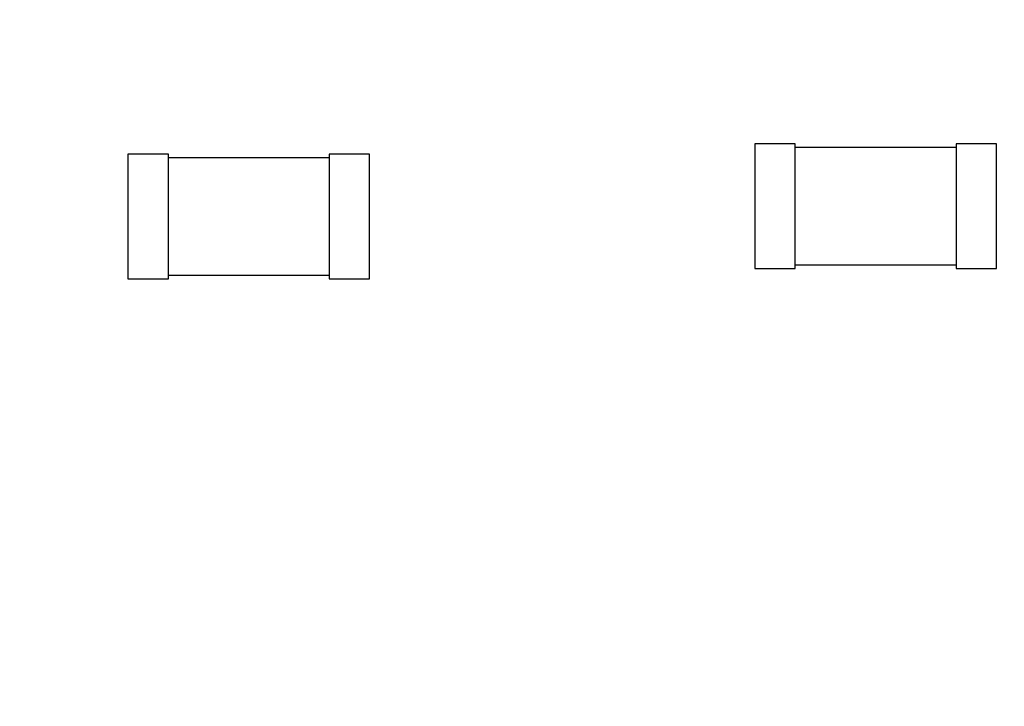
# Model space of a CAD drawing. Header units: inches. Extents: x -36 to 490, y -51 to 98.
# Tile 83 of 153: x 380.04 to 386.75, y 41.99 to 46.66. Entities that reach past the tile are written whole.
import ezdxf

# ---------------------------------------------------------------- set-up
doc = ezdxf.new("R2010")
doc.units = ezdxf.units.IN
doc.header["$LTSCALE"] = 1.21
doc.header["$MEASUREMENT"] = 0
doc.header["$PDMODE"] = 3
doc.header["$PDSIZE"] = 0.3125
doc.layers.get('0').update_dxf_attribs({"linetype": 'CONTINUOUS'})
doc.layers.get('Defpoints').update_dxf_attribs({"linetype": 'CONTINUOUS'})
doc.layers.add('DIM', color=3, linetype='CONTINUOUS')
doc.styles.get("Standard").update_dxf_attribs({"font": 'txt', "width": 0.8})
doc.dimstyles.get("Standard").update_dxf_attribs({"dimtxt": 0.15625, "dimasz": 0.1875, "dimexe": 0.125, "dimexo": 0.0625, "dimgap": 0.09, "dimtad": 0, "dimtih": 1, "dimtoh": 1, "dimzin": 4, "dimdsep": 46, "dimtxsty": 'Standard', "dimblk": '_FILLED', "dimblk1": '_FILLED', "dimblk2": '_FILLED', "dimcen": 0.09, "dimazin": 1, "dimtp": 0.01, "dimtm": 0.01, "dimtfac": 1, "dimtofl": 0, "dimtmove": 0, "dimatfit": 3, "dimldrblk": '_FILLED', "dimfxl": 1, "dimtolj": 1, "dimtzin": 4, "dimarcsym": 0})

# ---------------------------------------------------------------- blocks, each defined once
blk = doc.blocks.new('_FILLED')
at = {"color": 0, "linetype": 'ByBlock'}
blk.add_solid([(0, 0), (-1, 0.1667), (-1, -0.1667)], dxfattribs=at)
blk = doc.blocks.new('*D68')
at = {"layer": 'Defpoints', "color": 0}
for p in [(406.8003, 77.9391), (348.8003, 41.9888), (406.8003, 41.9888)]:
    blk.add_point(p, dxfattribs=at)
at = {"layer": 'DIM', "color": 0, "lineweight": -2}
for p, q in [((348.8003, 42.0513), (348.8003, 78.0641)), ((406.8003, 42.0513), (406.8003, 78.0641)), ((351.3403, 77.9391), (374.0437, 77.9391)), ((404.2603, 77.9391), (381.557, 77.9391))]:
    blk.add_line(p, q, dxfattribs=at)
at = {"layer": 'DIM', "color": 0, "lineweight": -2, "xscale": 2.54, "yscale": 2.54, "zscale": 2.54, "rotation": 180}
blk.add_blockref('_FILLED', (348.8003, 77.9391), dxfattribs=at)
at = {"layer": 'DIM', "color": 0, "lineweight": -2, "xscale": 2.54, "yscale": 2.54, "zscale": 2.54}
blk.add_blockref('_FILLED', (406.8003, 77.9391), dxfattribs=at)
at = {"layer": 'DIM', "color": 0, "insert": (377.8003, 77.9391), "char_height": 2.5, "attachment_point": 5, "line_spacing_factor": 2.5}
blk.add_mtext('\\A1;58.00', dxfattribs=at)

msp = doc.modelspace()

# ---------------------------------------------------------------- linework, layer by layer
at = {"color": 7, "linetype": 'Continuous'}
for p, q in [((385.0547, 45.8192), (385.0547, 44.9692)), ((385.3297, 45.8192), (385.0547, 45.8192)), ((385.3297, 44.9692), (385.3297, 45.8192)), ((386.4263, 45.7942), (385.3297, 45.7942)), ((386.4263, 45.8192), (386.4263, 44.9692)), ((386.7013, 45.8192), (386.4263, 45.8192)), ((386.7013, 44.9692), (386.7013, 45.8192)), ((380.7828, 45.7486), (380.7828, 44.8986)), ((381.0578, 45.7486), (380.7828, 45.7486)), ((381.0578, 44.8986), (381.0578, 45.7486)), ((382.1544, 45.7235), (381.0578, 45.7235)), ((382.1544, 45.7486), (382.1544, 44.8986)), ((382.4294, 45.7486), (382.1544, 45.7486)), ((382.4294, 44.8986), (382.4294, 45.7486)), ((385.0547, 44.9692), (385.3297, 44.9692)), ((385.3297, 44.9942), (386.4263, 44.9942)), ((386.4263, 44.9692), (386.7013, 44.9692)), ((380.7828, 44.8986), (381.0578, 44.8986)), ((381.0578, 44.9236), (382.1544, 44.9236)), ((382.1544, 44.8986), (382.4294, 44.8986))]:
    msp.add_line(p, q, dxfattribs=at)

# ---------------------------------------------------------------- dimensions: what is measured, and where the dimension line sits
at = {"layer": 'DIM'}
dim = msp.add_linear_dim(base=(406.8003, 77.9391), p1=(348.8003, 41.9888), p2=(406.8003, 41.9888), dimstyle='Standard', override={"dimtxt": 2.5, "dimasz": 2.54, "dimtih": 0, "dimtoh": 0, "dimzin": 0, "dimcen": 0.198, "dimadec": 0, "dimazin": 0, "dimtp": 0, "dimtm": 0, "dimtdec": 4, "dimtzin": 0}, dxfattribs=at)
dim.commit()
dim.dimension.update_dxf_attribs({"geometry": '*D68', "text_midpoint": (377.8003, 77.9391)})

doc.saveas('drawing.dxf')
